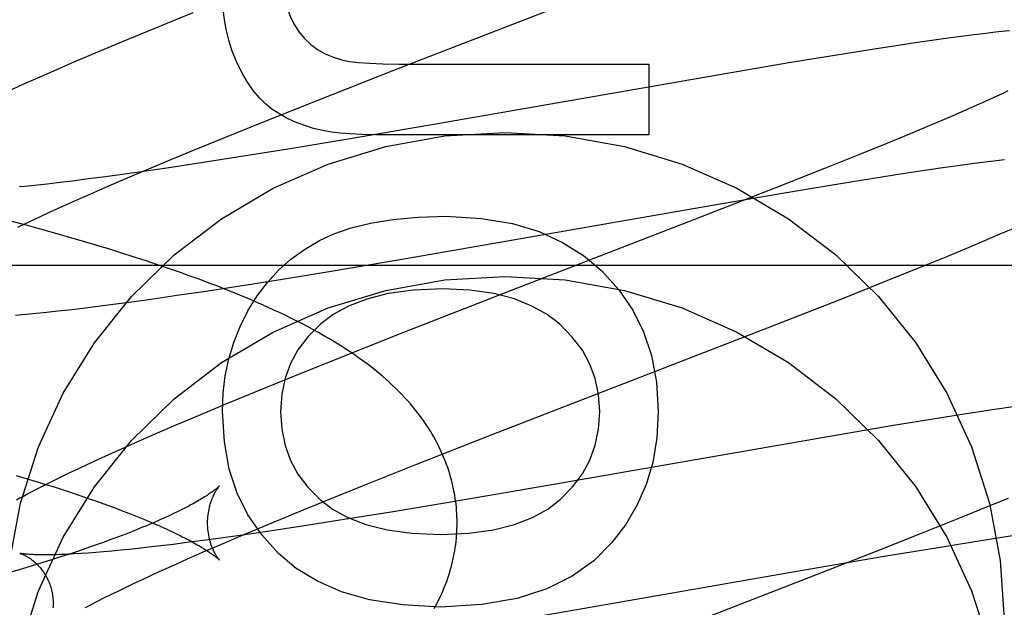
# Model space of a CAD drawing. Header units: inches. Extents: x 0 to 278, y 0 to 180.
# Tile 26 of 67: x 95.9824 to 96.1363, y 91.3606 to 91.4524. Entities that reach past the tile are written whole.
import ezdxf

# ---------------------------------------------------------------- set-up
doc = ezdxf.new("R2010")
doc.units = ezdxf.units.IN
doc.header["$LTSCALE"] = 15.310625
doc.header["$MEASUREMENT"] = 0
doc.linetypes.add('HIDDEN', pattern=[0.2, 0.1, -0.1])
doc.layers.add('DEFAULT_2', color=8, linetype='HIDDEN')
doc.layers.add('RIGHTHAND_DOOR_ASSEMBLY', color=7, linetype='CONTINUOUS')

msp = doc.modelspace()

# ---------------------------------------------------------------- linework, layer by layer
at = {"layer": 'DEFAULT_2', "color": 8, "linetype": 'HIDDEN'}
for p, q in [((96.04091570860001, 91.4445318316), (96.0765151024, 91.45832719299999)), ((96.0095116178, 91.45349871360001), (96.00336602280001, 91.4509971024)), ((96.00336602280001, 91.4509971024), (95.9984179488, 91.4489527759)), ((96.1345308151, 91.4504049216), (96.1330987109, 91.45023573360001)), ((96.13588409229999, 91.4505574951), (96.1345308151, 91.4504049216)), ((96.1371593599, 91.4506939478), (96.13588409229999, 91.4505574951)), ((95.9984179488, 91.4489527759), (95.994586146, 91.4473470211)), ((96.1249921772, 91.4491643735), (96.12238021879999, 91.44878821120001)), ((96.1275377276, 91.449518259), (96.1249921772, 91.4491643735)), ((96.13000811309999, 91.4498475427), (96.1275377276, 91.449518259)), ((96.13158828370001, 91.4500496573), (96.13000811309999, 91.4498475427)), ((96.1330987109, 91.45023573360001), (96.13158828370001, 91.4500496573)), ((95.994586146, 91.4473470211), (95.990876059, 91.44576972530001)), ((96.11501215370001, 91.4476712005), (96.1101359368, 91.4468972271)), ((96.11876547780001, 91.448249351), (96.11501215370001, 91.4476712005)), ((96.12238021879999, 91.44878821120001), (96.11876547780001, 91.448249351)), ((95.990876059, 91.44576972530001), (95.98817857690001, 91.44460659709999)), ((96.1029906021, 91.4457271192), (96.093326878, 91.44409645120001)), ((96.1101359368, 91.4468972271), (96.1029906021, 91.4457271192)), ((95.98817857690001, 91.44460659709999), (95.9855555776, 91.4434602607)), ((96.0289271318, 91.4398232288), (96.04091570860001, 91.4445318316)), ((96.04461826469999, 91.4454602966), (96.0807778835, 91.4454602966)), ((96.0807778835, 91.4454602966), (96.0807778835, 91.43440985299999)), ((95.9855555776, 91.4434602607), (95.98301208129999, 91.4423320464)), ((96.093326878, 91.44409645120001), (96.0480356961, 91.43620793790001)), ((95.98301208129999, 91.4423320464), (95.98055695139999, 91.4412250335)), ((96.1368986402, 91.44128478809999), (96.13588302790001, 91.4408079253)), ((96.0205256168, 91.43647715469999), (96.0289271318, 91.4398232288)), ((96.13368386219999, 91.43979823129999), (96.1325026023, 91.43926665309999)), ((96.1348110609, 91.4403121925), (96.13368386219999, 91.43979823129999)), ((96.13588302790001, 91.4408079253), (96.1348110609, 91.4403121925)), ((96.1306320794, 91.4384375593), (96.128646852, 91.43757200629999)), ((96.1325026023, 91.43926665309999), (96.1306320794, 91.4384375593)), ((96.12655111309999, 91.4366717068), (96.12434909, 91.4357382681)), ((96.128646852, 91.43757200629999), (96.12655111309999, 91.4366717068)), ((96.01446317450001, 91.4340294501), (96.0205256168, 91.43647715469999)), ((96.0480356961, 91.43620793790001), (96.0340687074, 91.43381823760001)), ((96.12434909, 91.4357382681), (96.1212551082, 91.4344447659)), ((96.0095988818, 91.43203970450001), (96.01446317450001, 91.4340294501)), ((96.0340687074, 91.43381823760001), (96.0250382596, 91.43231414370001)), ((96.0807778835, 91.43440985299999), (96.04038224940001, 91.43440985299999)), ((96.1212551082, 91.4344447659), (96.1179899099, 91.43309849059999)), ((96.0049284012, 91.4301025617), (96.0095988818, 91.43203970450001)), ((96.0250382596, 91.43231414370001), (96.0174074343, 91.43107942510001)), ((96.1179899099, 91.43309849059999), (96.11368305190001, 91.4313463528)), ((96.0174074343, 91.43107942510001), (96.0111175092, 91.43009430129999)), ((96.11368305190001, 91.4313463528), (96.10821174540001, 91.42915062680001)), ((96.13375857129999, 91.4302614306), (96.1350938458, 91.4304274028)), ((96.1350938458, 91.4304274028), (96.1363749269, 91.43058066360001)), ((96.0013457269, 91.42859520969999), (96.0049284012, 91.4301025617)), ((96.00608212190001, 91.42933232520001), (96.0022044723, 91.4287651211)), ((96.0111175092, 91.43009430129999), (96.00608212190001, 91.42933232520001)), ((96.10821174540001, 91.42915062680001), (96.1004628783, 91.426082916)), ((96.1204083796, 91.4283660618), (96.12385016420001, 91.4288860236)), ((96.12385016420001, 91.4288860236), (96.1271148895, 91.4293620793)), ((96.1271148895, 91.4293620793), (96.1294409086, 91.42968894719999)), ((96.1294409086, 91.42968894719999), (96.13165694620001, 91.42998898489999)), ((96.13165694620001, 91.42998898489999), (96.13375857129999, 91.4302614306)), ((95.99317186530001, 91.4275290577), (95.9906651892, 91.4272128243)), ((95.99577585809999, 91.4278711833), (95.99317186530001, 91.4275290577)), ((95.99847255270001, 91.42823832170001), (95.99577585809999, 91.4278711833)), ((95.9979112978, 91.4271293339), (96.0013457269, 91.42859520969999)), ((96.0022044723, 91.4287651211), (95.99847255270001, 91.42823832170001)), ((96.1101155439, 91.4267299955), (96.11587282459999, 91.427658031)), ((96.11587282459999, 91.427658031), (96.1204083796, 91.4283660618)), ((95.9837745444, 91.4264269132), (95.98238011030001, 91.42628654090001)), ((95.9852203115, 91.4265799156), (95.9837745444, 91.4264269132)), ((95.9867160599, 91.42674542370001), (95.9852203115, 91.4265799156)), ((95.9882604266, 91.4269232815), (95.9867160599, 91.42674542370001)), ((95.9906651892, 91.4272128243), (95.9882604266, 91.4269232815)), ((95.9930607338, 91.4250162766), (95.9954391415, 91.4260593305)), ((95.9954391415, 91.4260593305), (95.9979112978, 91.4271293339)), ((96.1004628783, 91.426082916), (96.0869768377, 91.4208172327)), ((96.10196647, 91.4253752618), (96.1101155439, 91.4267299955)), ((95.9907804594, 91.424001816), (95.9930607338, 91.4250162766)), ((96.0889097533, 91.4231398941), (96.10196647, 91.4253752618)), ((95.98720955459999, 91.4223791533), (95.9886025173, 91.4230175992)), ((95.9886025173, 91.4230175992), (95.9907804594, 91.424001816)), ((96.0430998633, 91.4151633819), (96.0889097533, 91.4231398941)), ((95.98343337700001, 91.4202935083), (95.9804071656, 91.4211074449)), ((95.98332745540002, 91.4205549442), (95.9845708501, 91.4211472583)), ((95.9845708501, 91.4211472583), (95.98586527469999, 91.42175552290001)), ((95.98586527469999, 91.42175552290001), (95.98720955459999, 91.4223791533)), ((95.98213635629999, 91.4199792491), (95.98332745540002, 91.4205549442)), ((95.9864394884, 91.4194654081), (95.98343337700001, 91.4202935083)), ((96.0869768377, 91.4208172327), (96.0592399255, 91.41008167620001)), ((96.1356950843, 91.4189354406), (96.1379649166, 91.41991944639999)), ((95.9884317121, 91.41890492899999), (95.9864394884, 91.4194654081)), ((95.99041404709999, 91.41833728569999), (95.9884317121, 91.41890492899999)), ((95.9923858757, 91.4177621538), (95.99041404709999, 91.41833728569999)), ((96.133315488, 91.4179193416), (96.1356950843, 91.4189354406)), ((95.9943461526, 91.41717931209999), (95.9923858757, 91.4177621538)), ((95.9962937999, 91.4165885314), (95.9943461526, 91.41717931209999)), ((95.99822792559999, 91.4159895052), (95.9962937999, 91.4165885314)), ((96.127489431, 91.41548403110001), (96.13086518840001, 91.4168869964)), ((96.13086518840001, 91.4168869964), (96.133315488, 91.4179193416)), ((96.0001485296, 91.4153816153), (95.99822792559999, 91.4159895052)), ((96.0020558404, 91.4147641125), (96.0001485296, 91.4153816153)), ((96.03143383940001, 91.4131972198), (96.0430998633, 91.4151633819)), ((96.12306834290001, 91.4136740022), (96.127489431, 91.41548403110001)), ((95.98079769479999, 91.4140735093), (96.48079769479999, 91.4140735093)), ((96.0039500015, 91.41413620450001), (96.0020558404, 91.4147641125)), ((96.0058307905, 91.4134971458), (96.0039500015, 91.41413620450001)), ((96.117499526, 91.4114283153), (96.12306834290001, 91.4136740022)), ((96.016863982, 91.4108440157), (96.02348510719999, 91.41189594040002)), ((96.02348510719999, 91.41189594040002), (96.03143383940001, 91.4131972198)), ((96.0115066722, 91.41001962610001), (96.016863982, 91.4108440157)), ((96.1106721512, 91.4087136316), (96.117499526, 91.4114283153)), ((96.0003275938, 91.4084019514), (96.00328669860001, 91.4088141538)), ((96.00328669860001, 91.4088141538), (96.0073395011, 91.40939840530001)), ((96.0073395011, 91.40939840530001), (96.0115066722, 91.41001962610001)), ((96.0592399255, 91.41008167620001), (96.04243203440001, 91.4035254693)), ((95.99010536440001, 91.4070989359), (95.99188932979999, 91.4073102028)), ((95.99188932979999, 91.4073102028), (95.99462919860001, 91.4076492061)), ((95.99462919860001, 91.4076492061), (95.99744180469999, 91.4080133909)), ((95.99744180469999, 91.4080133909), (96.0003275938, 91.4084019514)), ((96.0993400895, 91.4042700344), (96.1106721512, 91.4087136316)), ((95.9817672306, 91.406238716), (95.9833672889, 91.4063844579)), ((95.9833672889, 91.4063844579), (95.98499260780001, 91.4065429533)), ((95.98499260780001, 91.4065429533), (95.9866545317, 91.4067147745)), ((95.9866545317, 91.4067147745), (95.98835927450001, 91.4069002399)), ((95.98835927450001, 91.4069002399), (95.99010536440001, 91.4070989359)), ((96.0563011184, 91.3875824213), (96.0993400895, 91.4042700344)), ((96.04243203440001, 91.4035254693), (96.0326077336, 91.3996385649)), ((96.0326077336, 91.3996385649), (96.02520196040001, 91.39666696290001)), ((96.02520196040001, 91.39666696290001), (96.0190643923, 91.3941680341)), ((96.0190643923, 91.3941680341), (96.0141231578, 91.3921259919)), ((96.0141231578, 91.3921259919), (96.01029684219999, 91.3905220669)), ((96.1380981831, 91.3919864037), (96.1344838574, 91.391447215)), ((96.01029684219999, 91.3905220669), (96.00659226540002, 91.38894661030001)), ((96.13072894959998, 91.3908684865), (96.1258520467, 91.390094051)), ((96.1344838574, 91.391447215), (96.13072894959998, 91.3908684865)), ((96.00659226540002, 91.38894661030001), (96.00389836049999, 91.38778462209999)), ((96.1187061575, 91.38892346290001), (96.10904293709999, 91.3872925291)), ((96.1258520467, 91.390094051), (96.1187061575, 91.38892346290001)), ((96.00389836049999, 91.38778462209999), (96.001280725, 91.3866402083)), ((96.0443529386, 91.38288763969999), (96.0563011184, 91.3875824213)), ((96.10904293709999, 91.3872925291), (96.0637668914, 91.3794064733)), ((96.001280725, 91.3866402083), (95.9987405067, 91.38551300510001)), ((95.9962815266, 91.38440375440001), (95.9946918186, 91.38367576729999)), ((95.9987405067, 91.38551300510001), (95.9962815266, 91.38440375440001)), ((95.9931389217, 91.38295529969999), (95.9916159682, 91.3822386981)), ((95.9946918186, 91.38367576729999), (95.9931389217, 91.38295529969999)), ((96.0359841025, 91.3795526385), (96.0443529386, 91.38288763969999)), ((95.9818896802, 91.38120200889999), (95.9834553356, 91.38073298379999)), ((95.99012003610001, 91.3815239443), (95.98866271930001, 91.3808159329)), ((95.9916159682, 91.3822386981), (95.99012003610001, 91.3815239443)), ((95.9834553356, 91.38073298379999), (95.984988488, 91.3802653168)), ((95.984988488, 91.3802653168), (95.9864881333, 91.37979928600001)), ((95.98726530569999, 91.38012469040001), (95.98594472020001, 91.37945878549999)), ((95.9864881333, 91.37979928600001), (95.9879535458, 91.37933510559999)), ((95.98866271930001, 91.3808159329), (95.98726530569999, 91.38012469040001)), ((96.0299475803, 91.3771137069), (96.0359841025, 91.3795526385)), ((95.98594472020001, 91.37945878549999), (95.98470609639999, 91.3788214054)), ((95.9879535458, 91.37933510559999), (95.9893839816, 91.3788730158)), ((95.9893839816, 91.3788730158), (95.99077857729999, 91.3784133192)), ((95.99077857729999, 91.3784133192), (95.9921364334, 91.3779563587)), ((96.0637668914, 91.3794064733), (96.04980761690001, 91.3770183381)), ((95.9921364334, 91.3779563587), (95.99345650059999, 91.3775025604)), ((95.99345650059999, 91.3775025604), (95.99473722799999, 91.3770525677)), ((95.99473722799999, 91.3770525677), (95.9959770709, 91.3766070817)), ((95.9959770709, 91.3766070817), (95.9971753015, 91.37616656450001)), ((96.0251055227, 91.3751314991), (96.0299475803, 91.3771137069)), ((96.04980761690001, 91.3770183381), (96.040782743, 91.37551539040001)), ((96.13692916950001, 91.3776051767), (96.1336605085, 91.37625810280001)), ((95.9971753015, 91.37616656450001), (95.9983317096, 91.3757313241)), ((95.9983317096, 91.3757313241), (95.9994460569, 91.3753017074)), ((96.0204575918, 91.3732020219), (96.0251055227, 91.3751314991)), ((96.040782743, 91.37551539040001), (96.0331569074, 91.3742816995)), ((96.1336605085, 91.37625810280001), (96.12935030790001, 91.3745052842)), ((96.0331569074, 91.3742816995), (96.0268712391, 91.3732974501)), ((96.12935030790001, 91.3745052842), (96.1238763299, 91.37230915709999)), ((95.99899191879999, 91.3720272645), (95.99786227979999, 91.37159606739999)), ((96.0000796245, 91.372452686), (95.99899191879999, 91.3720272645)), ((96.0011250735, 91.37287190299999), (96.0000796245, 91.372452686)), ((96.0179648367, 91.3719695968), (96.0142357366, 91.37144335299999)), ((96.0168931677, 91.3717009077), (96.0204575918, 91.3732020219)), ((96.021839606, 91.37253622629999), (96.0179648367, 91.3719695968)), ((96.0268712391, 91.3732974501), (96.021839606, 91.37253622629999)), ((96.1238763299, 91.37230915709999), (96.1161257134, 91.3692414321)), ((96.13625267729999, 91.37158312), (96.1396879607, 91.3721018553)), ((95.9954771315, 91.3707173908), (95.99422212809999, 91.3702705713)), ((95.99669073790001, 91.37115937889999), (95.9954771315, 91.3707173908)), ((95.99786227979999, 91.37159606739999), (95.99669073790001, 91.37115937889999)), ((96.00643456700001, 91.3704190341), (96.004031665, 91.3701298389)), ((96.0089391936, 91.37073488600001), (96.00643456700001, 91.3704190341)), ((96.0115411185, 91.37107661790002), (96.0089391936, 91.37073488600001)), ((96.0142357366, 91.37144335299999), (96.0115411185, 91.37107661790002)), ((96.0134770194, 91.3702413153), (96.0168931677, 91.3717009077)), ((96.1259787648, 91.36995069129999), (96.13172548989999, 91.37087669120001)), ((96.13172548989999, 91.37087669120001), (96.13625267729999, 91.37158312)), ((95.99022302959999, 91.3689077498), (95.98881603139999, 91.368447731)), ((95.99159367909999, 91.36936515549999), (95.99022302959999, 91.3689077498)), ((95.9929271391, 91.3698196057), (95.99159367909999, 91.36936515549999)), ((95.99312271, 91.36906060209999), (95.9920060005, 91.36898398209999)), ((95.99422212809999, 91.3702705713), (95.9929271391, 91.3698196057)), ((95.99429762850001, 91.36914984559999), (95.99312271, 91.36906060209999)), ((95.99552907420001, 91.3692517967), (95.99429762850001, 91.36914984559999)), ((95.9968156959, 91.3693664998), (95.99552907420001, 91.3692517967)), ((95.9981563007, 91.3694939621), (95.9968156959, 91.3693664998)), ((95.99954956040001, 91.369634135), (95.9981563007, 91.3694939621)), ((96.0009940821, 91.3697869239), (95.99954956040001, 91.369634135)), ((96.00248854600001, 91.3699522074), (96.0009940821, 91.3697869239)), ((96.004031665, 91.3701298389), (96.00248854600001, 91.3699522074)), ((96.0086538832, 91.36813778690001), (96.011018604, 91.36917606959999)), ((96.011018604, 91.36917606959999), (96.0134770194, 91.3702413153)), ((96.1161257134, 91.3692414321), (96.10264134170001, 91.36397705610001)), ((96.1178441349, 91.36859875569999), (96.1259787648, 91.36995069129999)), ((95.985896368, 91.3675210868), (95.9843855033, 91.3670550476)), ((95.98737351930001, 91.3679854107), (95.985896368, 91.3675210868)), ((95.98881603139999, 91.368447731), (95.98737351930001, 91.3679854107)), ((96.0063871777, 91.3671280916), (96.0086538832, 91.36813778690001)), ((96.10480922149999, 91.36636757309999), (96.1178441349, 91.36859875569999)), ((95.9828418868, 91.3665875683), (95.98126654, 91.3661189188)), ((95.9843855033, 91.3670550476), (95.9828418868, 91.3665875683)), ((96.00283869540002, 91.3655134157), (96.00422274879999, 91.3661486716)), ((96.00422274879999, 91.3661486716), (96.0063871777, 91.3671280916)), ((96.05905856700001, 91.3584009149), (96.10480922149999, 91.36636757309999)), ((95.998982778, 91.36369874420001), (96.00021752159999, 91.36428787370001)), ((96.00021752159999, 91.36428787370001), (96.0015032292, 91.3648929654)), ((96.0015032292, 91.3648929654), (96.00283869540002, 91.3655134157)), ((95.9966709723, 91.36257098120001), (95.9978002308, 91.3631262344)), ((95.9978002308, 91.3631262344), (95.998982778, 91.36369874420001)), ((96.10264134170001, 91.36397705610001), (96.0749204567, 91.35324776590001)), ((95.9936137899, 91.36101594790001), (95.9945763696, 91.3615149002)), ((95.9945763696, 91.3615149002), (95.99559595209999, 91.36203360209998)), ((95.99559595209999, 91.36203360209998), (95.9966709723, 91.36257098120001)), ((95.9927093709, 91.3605377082), (95.9936137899, 91.36101594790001))]:
    msp.add_line(p, q, dxfattribs=at)
for points in [[(96.0236223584, 91.4589050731), (96.0237081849, 91.45715628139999), (96.0239280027, 91.4555557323), (96.024287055, 91.4541091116), (96.0247696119, 91.4527993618), (96.0253599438, 91.4516094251), (96.0260632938, 91.4505449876)], [(96.0163167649, 91.4458900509), (96.01565976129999, 91.4475168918), (96.01511614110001, 91.4492086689), (96.0146839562, 91.4509610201), (96.0143690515, 91.4527870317), (96.01417727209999, 91.45469979), (96.01410666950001, 91.4566949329)], [(96.0260632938, 91.4505449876), (96.02694801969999, 91.4494839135), (96.0279256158, 91.4485565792), (96.0289846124, 91.4477674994), (96.03015941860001, 91.44710313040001), (96.0314844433, 91.4465499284), (96.03294821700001, 91.44611240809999)], [(96.02184200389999, 91.4384616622), (96.02084981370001, 91.43925388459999), (96.01988316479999, 91.4402184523), (96.01893925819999, 91.4413497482), (96.0180264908, 91.44266462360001), (96.0171532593, 91.44417993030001), (96.0163167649, 91.4458900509)], [(96.03294821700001, 91.44611240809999), (96.03399563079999, 91.4459142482), (96.03538853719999, 91.4457516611), (96.03711423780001, 91.4456244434), (96.039210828, 91.44553320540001), (96.0417164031, 91.4454785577), (96.04461826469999, 91.4454602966)], [(96.0300587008, 91.43503547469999), (96.0283747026, 91.43544185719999), (96.0268196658, 91.43591833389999), (96.025396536, 91.43646887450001), (96.02409647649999, 91.4370815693), (96.0229106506, 91.4377445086), (96.02184200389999, 91.4384616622)], [(96.04038224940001, 91.43440985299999), (96.03801505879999, 91.4344274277), (96.0359147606, 91.434479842), (96.0340890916, 91.434567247), (96.03251484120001, 91.434689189), (96.0311687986, 91.4348452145), (96.0300587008, 91.43503547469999)], [(95.9808807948, 91.3678957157), (95.98256423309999, 91.37687574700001), (95.9853722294, 91.3856533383), (95.9892321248, 91.39404143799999), (95.99411005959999, 91.40190787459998), (95.9999138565, 91.4091503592), (96.0065782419, 91.4156484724), (96.01398864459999, 91.421324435), (96.0220521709, 91.4260765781), (96.03063851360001, 91.4298561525), (96.0396325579, 91.4325861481), (96.04889583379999, 91.43424967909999), (96.05829769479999, 91.43479886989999), (96.0676995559, 91.43424967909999), (96.0769628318, 91.4325861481), (96.085956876, 91.4298561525), (96.0945432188, 91.4260765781), (96.1026067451, 91.421324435), (96.1100171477, 91.4156484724), (96.1166815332, 91.4091503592), (96.12248533, 91.40190787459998), (96.1273632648, 91.39404143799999), (96.13122316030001, 91.3856533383), (96.1340311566, 91.37687574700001), (96.1357145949, 91.3678957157), (96.13629769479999, 91.35865089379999)], [(96.0292703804, 91.4178955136), (96.0315518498, 91.4189639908), (96.03422437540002, 91.4198721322), (96.0372707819, 91.4206324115), (96.0407425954, 91.42120740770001), (96.0446913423, 91.4215596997), (96.0490998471, 91.42170176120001)], [(96.0490998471, 91.42170176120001), (96.05457683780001, 91.4213644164), (96.05943089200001, 91.4205725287), (96.06361339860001, 91.41930779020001), (96.06727019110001, 91.4176251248), (96.0705471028, 91.4155794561), (96.07339552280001, 91.4131524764)], [(96.01809713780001, 91.40690642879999), (96.01953901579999, 91.4092438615), (96.02114071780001, 91.4113694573), (96.0228944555, 91.4132743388), (96.0248235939, 91.4149851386), (96.0269514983, 91.41652848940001), (96.0292703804, 91.4178955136)], [(96.05079657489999, 91.3737526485), (96.050792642, 91.37420537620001), (96.0507796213, 91.37469257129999), (96.0507574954, 91.3751795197), (96.05072626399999, 91.3756661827), (96.0506859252, 91.37615248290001), (96.05063647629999, 91.3766383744), (96.0505779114, 91.37712381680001), (96.0505102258, 91.3776087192), (96.0504334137, 91.3780929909), (96.05034746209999, 91.3785765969), (96.05025235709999, 91.37905949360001), (96.0501480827, 91.3795416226), (96.0500346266, 91.3800228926), (96.0499119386, 91.3805033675), (96.0497799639, 91.3809830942), (96.04963866, 91.3814620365), (96.04948797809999, 91.3819401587), (96.0493278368, 91.3824175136), (96.04915814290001, 91.3828941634), (96.0489788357, 91.38337004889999), (96.04878984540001, 91.38384512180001), (96.04859106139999, 91.3843194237), (96.0483823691, 91.38479298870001), (96.0481636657, 91.3852658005), (96.0479348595, 91.3857378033), (96.0476957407, 91.3862091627), (96.04744609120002, 91.3866800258), (96.04718575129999, 91.38715039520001), (96.04691456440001, 91.38762024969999), (96.0466322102, 91.38808982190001), (96.04633847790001, 91.3885591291), (96.04603274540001, 91.3890287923), (96.0457144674, 91.3894992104), (96.04538288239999, 91.38997100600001), (96.0450371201, 91.39044484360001), (96.04467658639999, 91.3909209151), (96.0443002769, 91.3913998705), (96.043908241, 91.3918809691), (96.0435001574, 91.3923639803), (96.0430761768, 91.392848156), (96.0426363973, 91.39333288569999), (96.0421808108, 91.3938177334), (96.0417095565, 91.3943021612), (96.04122240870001, 91.3947860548), (96.04071931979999, 91.39526913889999), (96.0401998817, 91.3957514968), (96.0396637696, 91.39623312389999), (96.039110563, 91.3967141), (96.0385398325, 91.3971945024), (96.0379511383, 91.39767440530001), (96.0373442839, 91.39815368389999), (96.03671794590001, 91.3986330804), (96.03607121, 91.399112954), (96.0354022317, 91.3995942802), (96.0347092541, 91.40007785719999), (96.03399039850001, 91.4005644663), (96.0332424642, 91.4010556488), (96.03246694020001, 91.4015498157), (96.03166230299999, 91.40204738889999), (96.03083483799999, 91.4025441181), (96.0299894, 91.4030370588), (96.0291312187, 91.40352339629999), (96.0282675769, 91.4039995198), (96.02739977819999, 91.4044653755), (96.02653259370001, 91.4049191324), (96.0256640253, 91.40536255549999), (96.0247937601, 91.4057964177), (96.02392116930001, 91.40622157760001), (96.02304539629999, 91.4066389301), (96.02216646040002, 91.4070488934), (96.02128391, 91.4074520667), (96.0203981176, 91.4078486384), (96.01950922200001, 91.4082388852), (96.01861743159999, 91.4086230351), (96.0177229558, 91.4090012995), (96.0168259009, 91.40937391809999), (96.015926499, 91.40974106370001), (96.0150245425, 91.41010307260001), (96.01411992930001, 91.41046021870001), (96.0132124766, 91.41081278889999), (96.0123019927, 91.41116105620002), (96.0113882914, 91.4115052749), (96.0104711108, 91.41184571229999), (96.0095503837, 91.41218254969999), (96.0086258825, 91.4125160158), (96.00769775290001, 91.4128461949), (96.0058307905, 91.4134971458)], [(95.98256423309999, 91.3543837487), (95.9853722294, 91.3631613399), (95.9892321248, 91.37154943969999), (95.99411005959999, 91.37941587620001), (95.9999138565, 91.3866583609), (96.0065782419, 91.393156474), (96.01398864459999, 91.3988324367), (96.0220521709, 91.4035845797), (96.03063851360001, 91.4073641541), (96.0396325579, 91.41009414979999), (96.04889583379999, 91.41175768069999), (96.05829769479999, 91.4123068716), (96.0676995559, 91.41175768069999), (96.0769628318, 91.41009414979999), (96.085956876, 91.4073641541), (96.0945432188, 91.4035845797), (96.1026067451, 91.3988324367), (96.1100171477, 91.393156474), (96.1166815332, 91.3866583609), (96.12248533, 91.37941587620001), (96.1273632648, 91.37154943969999), (96.13122316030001, 91.3631613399), (96.1340311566, 91.3543837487)], [(96.07339552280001, 91.4131524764), (96.0760626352, 91.4102165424), (96.0782490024, 91.40703738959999), (96.0799506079, 91.4036586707), (96.0811795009, 91.3999494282), (96.0819477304, 91.3957787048), (96.08225128, 91.3911901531)], [(96.04854732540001, 91.41034430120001), (96.04399309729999, 91.4101265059), (96.040020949, 91.4096069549), (96.0366610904, 91.40876365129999), (96.033822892, 91.4076625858), (96.0314157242, 91.40636974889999), (96.029469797, 91.40486314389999)], [(96.0668420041, 91.404819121), (96.0648726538, 91.4063579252), (96.06250172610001, 91.4076695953), (96.0597576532, 91.4087729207), (96.0565551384, 91.40961153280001), (96.0528088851, 91.4101290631), (96.04854732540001, 91.41034430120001)], [(96.01410666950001, 91.3911901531), (96.0142271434, 91.3940315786), (96.0145656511, 91.3967770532), (96.0151223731, 91.39941989), (96.0158967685, 91.4019801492), (96.0168882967, 91.4044778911), (96.01809713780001, 91.40690642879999)], [(96.029469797, 91.40486314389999), (96.0275056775, 91.4028852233), (96.02592345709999, 91.4008159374), (96.0247369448, 91.3986824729), (96.023904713, 91.39640326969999), (96.0233853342, 91.3938967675), (96.0231926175, 91.3911901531)], [(96.07310393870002, 91.3911901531), (96.0729151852, 91.393855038), (96.0723995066, 91.39633607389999), (96.071570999, 91.39860842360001), (96.0703873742, 91.4007465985), (96.06880634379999, 91.40282511), (96.0668420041, 91.404819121)], [(96.022870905, 91.3690124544), (96.020255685, 91.3718888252), (96.01810251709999, 91.3750447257), (96.0164116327, 91.3784347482), (96.01518233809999, 91.38219511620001), (96.01441394, 91.38646205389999), (96.01410666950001, 91.3911901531)], [(96.0231926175, 91.3911901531), (96.02338739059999, 91.38841277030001), (96.0239047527, 91.38585684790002), (96.0247335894, 91.3835490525), (96.02590724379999, 91.3814093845), (96.0274590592, 91.3793578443), (96.029377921, 91.3774210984)], [(96.0669051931, 91.3774364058), (96.06882729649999, 91.3793895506), (96.0703820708, 91.3814513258), (96.0715585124, 91.3835963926), (96.0723896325, 91.3859007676), (96.0729084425, 91.3884404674), (96.07310393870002, 91.3911901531)], [(96.08225128, 91.3911901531), (96.0820037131, 91.3870474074), (96.08137214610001, 91.38323173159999), (96.08035721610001, 91.3797771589), (96.0789570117, 91.3765815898), (96.0771696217, 91.3735429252), (96.0749956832, 91.3706951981)], [(95.98470609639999, 91.3788214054), (95.9841165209, 91.37851313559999), (95.9835461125, 91.3782116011), (95.9829944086, 91.3779166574), (95.98246095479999, 91.3776281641), (95.98194524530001, 91.37734595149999)], [(96.01363747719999, 91.3795270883), (96.0136300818, 91.3795195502), (96.0136169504, 91.37950646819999), (96.0135978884, 91.37948790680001), (96.0135726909, 91.37946391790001), (96.01354111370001, 91.3794345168), (96.0135030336, 91.37939983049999), (96.01345831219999, 91.37935996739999), (96.0134067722, 91.3793149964), (96.0133482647, 91.3792650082), (96.01328262, 91.379210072), (96.0132096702, 91.3791502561), (96.0131292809, 91.3790856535), (96.0130413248, 91.37901635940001), (96.01294559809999, 91.3789424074), (96.0128419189, 91.3788638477), (96.012730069, 91.3787807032), (96.012609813, 91.37869298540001), (96.01248099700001, 91.3786007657), (96.01234342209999, 91.3785040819), (96.0121969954, 91.3784030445), (96.0120416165, 91.3782977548), (96.0118771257, 91.378188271), (96.0117033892, 91.3780746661), (96.0115202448, 91.3779569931), (96.01132754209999, 91.37783531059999), (96.0111251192, 91.3777096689), (96.0109128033, 91.3775801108), (96.01069047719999, 91.377446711), (96.01045800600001, 91.37730953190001), (96.0102152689, 91.3771686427), (96.0099621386, 91.3770241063), (96.00969850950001, 91.37687599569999), (96.0094242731, 91.3767243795), (96.0091393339, 91.3765693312), (96.00884359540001, 91.37641092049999), (96.0085369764, 91.37624922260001), (96.008219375, 91.3760842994), (96.00789078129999, 91.3759162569), (96.0075511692, 91.3757451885), (96.00720051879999, 91.3755711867), (96.0068388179, 91.3753943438), (96.0064660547, 91.37521474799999), (96.006082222, 91.3750324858), (96.0056873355, 91.37484765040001), (96.0052814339, 91.37466034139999), (96.0048644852, 91.3744706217), (96.00443652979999, 91.374278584), (96.0039974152, 91.3740842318), (96.0035470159, 91.373887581), (96.0030852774, 91.3736886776), (96.00261202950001, 91.37348751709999), (96.0021274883, 91.3732842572), (96.0016317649, 91.37307900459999), (96.0011250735, 91.37287190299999)], [(96.0117965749, 91.3737526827), (96.0118013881, 91.3740741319), (96.0118163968, 91.3744047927), (96.0118410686, 91.3747288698), (96.0118747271, 91.37504491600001), (96.0119166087, 91.3753518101), (96.01196591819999, 91.3756487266), (96.0120217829, 91.37593481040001), (96.01208332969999, 91.3762094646), (96.01214964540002, 91.3764720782), (96.01221983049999, 91.3767222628), (96.01229295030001, 91.37695956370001), (96.0123681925, 91.3771839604), (96.01244469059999, 91.3773952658), (96.01252180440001, 91.3775938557), (96.0125988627, 91.37777990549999), (96.0126753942, 91.3779539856), (96.01275094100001, 91.3781165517), (96.01282513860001, 91.3782681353), (96.0128976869, 91.3784092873), (96.0129682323, 91.37854036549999), (96.0130364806, 91.37866176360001), (96.0131021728, 91.378773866), (96.0131651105, 91.3788770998), (96.0132249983, 91.3789716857), (96.0132815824, 91.3790578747), (96.01333467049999, 91.3791359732), (96.01338408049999, 91.37920626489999), (96.0134296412, 91.3792690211), (96.0134712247, 91.3793245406), (96.013508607, 91.3793729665), (96.0135415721, 91.3794144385), (96.0135700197, 91.3794492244), (96.01359386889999, 91.37947759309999), (96.013612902, 91.3794996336), (96.01362693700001, 91.3795154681), (96.0136358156, 91.37952523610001), (96.0136393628, 91.37952904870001)], [(96.029377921, 91.3774210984), (96.03133402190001, 91.3759087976), (96.0337321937, 91.3746168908), (96.0365453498, 91.3735252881), (96.03985475, 91.3726942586), (96.0437416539, 91.37218407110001), (96.048178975, 91.3719746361)], [(96.048178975, 91.3719746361), (96.0526059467, 91.3721837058), (96.05647965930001, 91.3726941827), (96.0597711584, 91.37352567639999), (96.0625673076, 91.3746193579), (96.0649549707, 91.37591639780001), (96.0669051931, 91.3774364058)], [(95.9994460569, 91.3753017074), (96.00051800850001, 91.3748781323), (96.0010378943, 91.3746687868), (96.00154690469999, 91.3744611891), (96.0020449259, 91.37425543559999), (96.0025318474, 91.3740516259), (96.0030076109, 91.37384984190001), (96.0034721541, 91.3736501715), (96.00392542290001, 91.3734527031), (96.0043673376, 91.3732575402), (96.0047979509, 91.373064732), (96.0052172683, 91.37287435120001), (96.00562537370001, 91.37268643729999), (96.0060223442, 91.3725010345), (96.00640821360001, 91.37231820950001), (96.0067830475, 91.37213801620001), (96.00714684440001, 91.37196054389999), (96.0074996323, 91.37178587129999), (96.00784142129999, 91.37161408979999), (96.00817224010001, 91.37144528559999), (96.0084920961, 91.3712795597), (96.0088009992, 91.37111701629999), (96.0090990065, 91.37095773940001), (96.0093861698, 91.37080181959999), (96.0096625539, 91.3706493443), (96.00992822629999, 91.3705004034), (96.0101832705, 91.3703550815), (96.01042776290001, 91.37021347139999), (96.01066183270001, 91.37007563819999), (96.01088556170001, 91.3699416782), (96.01109918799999, 91.3698115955), (96.01130288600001, 91.3696854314), (96.0114968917, 91.36956318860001), (96.0116814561, 91.3694448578), (96.0118566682, 91.3693305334), (96.01202268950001, 91.36922026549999), (96.0121795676, 91.3691141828), (96.0123273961, 91.3690123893), (96.01246625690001, 91.3689150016), (96.01259618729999, 91.36882217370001), (96.0127174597, 91.36873389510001), (96.0128302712, 91.3686502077), (96.01293486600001, 91.3685711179), (96.0130314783, 91.368496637), (96.0131202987, 91.3684268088), (96.0132015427, 91.3683616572), (96.0132753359, 91.3683012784), (96.01334181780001, 91.36824576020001), (96.0136204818, 91.3679953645)], [(96.0136204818, 91.3679953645), (96.0136291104, 91.3679867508), (96.01363703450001, 91.3679786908), (96.0136394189, 91.3679762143), (96.01363634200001, 91.3679795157), (96.0136279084, 91.3679887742), (96.01361429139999, 91.3680041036), (96.01359564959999, 91.36802564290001), (96.0135721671, 91.3680535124), (96.01354406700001, 91.36808779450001), (96.0135114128, 91.36812877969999), (96.0134742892, 91.36817675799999), (96.0134329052, 91.3682318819), (96.013387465, 91.368294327), (96.01333812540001, 91.3683643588), (96.0132850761, 91.3684422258), (96.0132285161, 91.3685281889), (96.0131686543, 91.3686225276), (96.0131057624, 91.36872546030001), (96.0130401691, 91.3688371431), (96.01297203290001, 91.3689580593), (96.01290158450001, 91.3690886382), (96.0128291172, 91.36922927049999), (96.0127549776, 91.36938032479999), (96.0126794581, 91.3695423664), (96.0126029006, 91.3697159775), (96.0125258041, 91.3699015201), (96.01244867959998, 91.37009944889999), (96.0123721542, 91.3703100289), (96.0122968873, 91.3705335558), (96.01222361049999, 91.3707702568), (96.0121530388, 91.3710205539), (96.0120861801, 91.3712839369), (96.0120239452, 91.3715602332), (96.0119673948, 91.3718484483), (96.0119174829, 91.37214774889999), (96.01187514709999, 91.37245695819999), (96.0118412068, 91.3727749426), (96.0118164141, 91.3731002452), (96.0118013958, 91.3734309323), (96.0117965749, 91.37375264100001)], [(96.0472067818, 91.3603921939), (96.0474655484, 91.3608612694), (96.04771363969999, 91.3613307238), (96.04795124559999, 91.36180061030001), (96.0481785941, 91.3622710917), (96.04839590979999, 91.3627423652), (96.0486032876, 91.36321438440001), (96.0488008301, 91.36368713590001), (96.0489886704, 91.3641607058), (96.0491669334, 91.36463518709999), (96.049335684, 91.36511053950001), (96.0494949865, 91.3655867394), (96.04964491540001, 91.3660638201), (96.0497855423, 91.3665418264), (96.0499169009, 91.36702069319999), (96.0500390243, 91.3675003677), (96.0501519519, 91.36798084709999), (96.05025572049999, 91.3684621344), (96.0503503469, 91.3689441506), (96.0504358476, 91.36942682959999), (96.0505122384, 91.3699101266), (96.0505795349, 91.3703940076), (96.0506377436, 91.3708783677), (96.05068687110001, 91.3713631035), (96.0507269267, 91.37184816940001), (96.05075791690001, 91.37233351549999), (96.0507798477, 91.3728190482), (96.05079272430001, 91.3733047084), (96.05079657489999, 91.37375267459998)], [(96.0749956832, 91.3706951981), (96.0721824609, 91.3678560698), (96.0687763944, 91.3654544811), (96.0648427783, 91.3634658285), (96.0601857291, 91.36196392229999), (96.0546093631, 91.3610225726), (96.048178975, 91.360617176)], [(95.9824856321, 91.3690045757), (95.9824726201, 91.3690074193), (95.98246181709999, 91.3690098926), (95.982466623, 91.3690086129), (95.9824813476, 91.36900461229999), (95.9825037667, 91.36899820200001), (95.9825334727, 91.36898927), (95.98257021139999, 91.36897766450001), (95.9826137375, 91.36896323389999), (95.9826636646, 91.3689458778), (95.98271966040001, 91.3689254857), (95.9827813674, 91.36890196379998), (95.98284843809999, 91.3688752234), (95.9829205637, 91.3688451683), (95.98299738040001, 91.36881173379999), (95.98307875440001, 91.36877475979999), (95.9831645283, 91.36873409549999), (95.98325443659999, 91.3686896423), (95.98334825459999, 91.36864128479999), (95.9834457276, 91.368588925), (95.9835465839, 91.3685324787), (95.9836506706, 91.3684717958), (95.9837577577, 91.3684067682), (95.9838678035, 91.3683371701), (95.9839807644, 91.3682627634), (95.9840963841, 91.36818343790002), (95.9842144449, 91.3680990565), (95.9843347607, 91.3680094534), (95.9844570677, 91.3679145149), (95.9845813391, 91.3678139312), (95.9847075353, 91.3677073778), (95.98483534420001, 91.3675947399), (95.9849645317, 91.3674758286), (95.98509475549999, 91.36735054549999), (95.9852256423, 91.36721882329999), (95.9853569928, 91.36708041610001), (95.98548861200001, 91.3669350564), (95.9856200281, 91.3667827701), (95.98575083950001, 91.3666235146), (95.9858806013, 91.3664573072), (95.9860088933, 91.3662841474), (95.986135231, 91.36610415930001), (95.98625919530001, 91.3659174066), (95.9863802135, 91.3657242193), (95.9864977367, 91.365524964), (95.9866113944, 91.3653197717), (95.98672084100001, 91.3651087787), (95.9868255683, 91.3648924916), (95.9869251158, 91.36467143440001), (95.9870191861, 91.3644458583), (95.9871075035, 91.3642160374), (95.9871897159, 91.36398255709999), (95.9872654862, 91.3637461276), (95.9873257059, 91.3635394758)], [(95.9920060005, 91.36898398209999), (95.9909490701, 91.3689198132), (95.99044340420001, 91.3688923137), (95.9899530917, 91.3688678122), (95.98947826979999, 91.36884625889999), (95.98901902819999, 91.3688275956), (95.98857552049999, 91.3688117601), (95.9881478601, 91.3687986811), (95.98773613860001, 91.3687882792), (95.987340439, 91.36878046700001), (95.98696078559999, 91.3687751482), (95.98659718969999, 91.36877221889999), (95.986249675, 91.3687715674), (95.98591819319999, 91.36877307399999), (95.98560286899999, 91.3687766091), (95.98530373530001, 91.36878203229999), (95.9850208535, 91.3687891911), (95.9847542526, 91.36879792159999), (95.9845038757, 91.3688080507), (95.9842697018, 91.3688193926), (95.98405148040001, 91.36883176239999), (95.98384905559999, 91.36884496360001), (95.98366205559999, 91.3688588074), (95.9834901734, 91.3688730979), (95.98333305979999, 91.368887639), (95.9831903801, 91.3689022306), (95.9830617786, 91.36891667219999), (95.9829469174, 91.368930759), (95.9828453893, 91.36894429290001), (95.98275681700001, 91.36895707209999), (95.9826807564, 91.3689689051), (95.9826167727, 91.3689796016), (95.9825644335, 91.36898897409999), (95.98252336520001, 91.3689968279), (95.98249293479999, 91.3690030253), (95.9824856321, 91.3690045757)], [(96.048178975, 91.360617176), (96.0422886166, 91.3609468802), (96.03712124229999, 91.3617285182), (96.03272752, 91.36298471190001), (96.02895544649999, 91.36464759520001), (96.02565301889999, 91.36664930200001), (96.022870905, 91.3690124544)], [(95.9873257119, 91.36353945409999), (95.9873813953, 91.3633290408), (95.9874383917, 91.3630878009), (95.98748837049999, 91.3628457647), (95.98753125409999, 91.36260371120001), (95.9875670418, 91.3623623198), (95.9875958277, 91.3621219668), (95.9876177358, 91.36188301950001), (95.9876328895, 91.36164616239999), (95.98764146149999, 91.3614120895), (95.9876436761, 91.3611810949), (95.9876397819, 91.36095348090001), (95.9876300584, 91.36072984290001), (95.98761482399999, 91.36051075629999)]]:
    msp.add_lwpolyline(points, dxfattribs=at)
at = {"layer": 'RIGHTHAND_DOOR_ASSEMBLY', "color": 8, "linetype": 'HIDDEN'}
msp.add_line((96.05579769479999, 102.4270735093), (96.05579769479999, 79.6170735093), dxfattribs=at)

doc.saveas('drawing.dxf')
